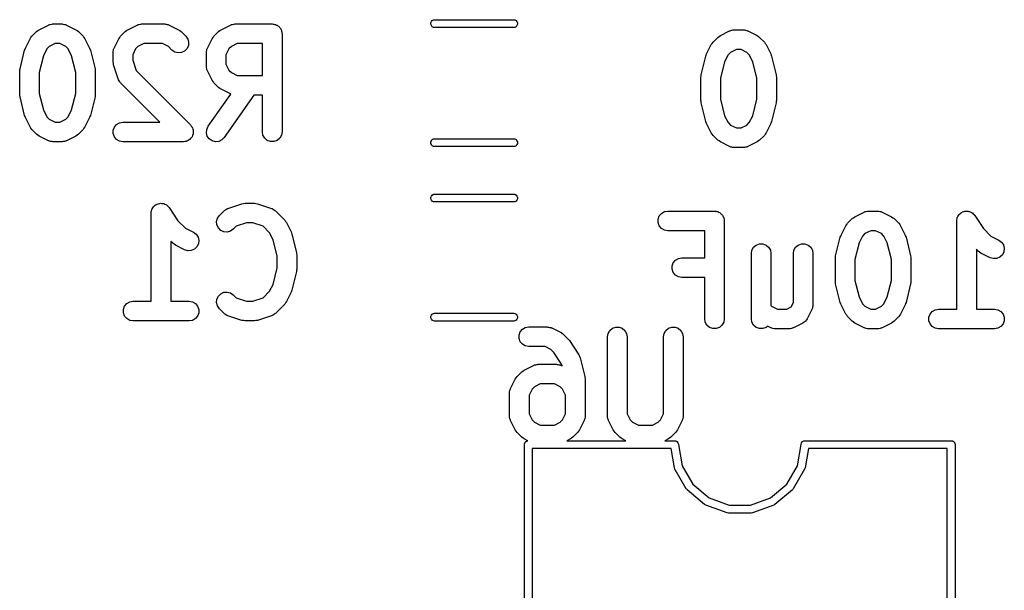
# Model space of a CAD drawing. Extents: x 81 to 161, y -172 to -32.
# Tile 21 of 32: x 109 to 124, y -69 to -60. Entities that reach past the tile are written whole.
import ezdxf

# ---------------------------------------------------------------- set-up
doc = ezdxf.new("R2010")
doc.units = 0
doc.header["$MEASUREMENT"] = 0
doc.layers.add('BLACK', color=7, linetype='CONTINUOUS')

msp = doc.modelspace()

# ---------------------------------------------------------------- linework, layer by layer
at = {"layer": 'BLACK', "linetype": 'CONTINUOUS'}
for p, q in [((109.674, -60.0158), (109.817, -59.9444)), ((109.817, -59.9444), (109.825, -59.9419)), ((109.825, -59.9419), (109.833, -59.9376)), ((109.833, -59.9376), (109.85, -59.9346)), ((109.85, -59.9346), (109.867, -59.9296)), ((109.867, -59.9296), (109.876, -59.9301)), ((109.876, -59.9301), (109.884, -59.9286)), ((109.884, -59.9286), (110.027, -59.9286)), ((110.027, -59.9286), (110.036, -59.9301)), ((110.036, -59.9301), (110.044, -59.9296)), ((110.044, -59.9296), (110.061, -59.9346)), ((110.061, -59.9346), (110.078, -59.9376)), ((110.078, -59.9376), (110.086, -59.9419)), ((110.086, -59.9419), (110.094, -59.9444)), ((110.094, -59.9444), (110.237, -60.0158)), ((111.031, -60.0158), (111.174, -59.9444)), ((111.174, -59.9444), (111.183, -59.9419)), ((111.183, -59.9419), (111.19, -59.9376)), ((111.19, -59.9376), (111.207, -59.9346)), ((111.207, -59.9346), (111.224, -59.9296)), ((111.224, -59.9296), (111.233, -59.9301)), ((111.233, -59.9301), (111.241, -59.9286)), ((111.241, -59.9286), (111.599, -59.9286)), ((111.599, -59.9286), (111.607, -59.9301)), ((111.607, -59.9301), (111.616, -59.9296)), ((111.616, -59.9296), (111.633, -59.9346)), ((111.633, -59.9346), (111.65, -59.9376)), ((111.65, -59.9376), (111.657, -59.9419)), ((111.657, -59.9419), (111.666, -59.9444)), ((111.666, -59.9444), (111.809, -60.0158)), ((112.46, -60.0158), (112.603, -59.9444)), ((112.603, -59.9444), (112.611, -59.9419)), ((112.611, -59.9419), (112.619, -59.9376)), ((112.619, -59.9376), (112.636, -59.9346)), ((112.636, -59.9346), (112.653, -59.9296)), ((112.653, -59.9296), (112.661, -59.9301)), ((112.661, -59.9301), (112.67, -59.9286)), ((112.67, -59.9286), (113.241, -59.9286)), ((113.241, -59.9286), (113.254, -59.9308)), ((113.254, -59.9308), (113.267, -59.9308)), ((113.267, -59.9308), (113.28, -59.9353)), ((113.28, -59.9353), (113.293, -59.9376)), ((113.293, -59.9376), (113.304, -59.9442)), ((113.304, -59.9442), (113.316, -59.9487)), ((113.316, -59.9487), (113.326, -59.9571)), ((113.326, -59.9571), (113.338, -59.9637)), ((113.338, -59.9637), (113.346, -59.9737)), ((115.67, -59.9124), (115.677, -59.8925)), ((115.67, -59.9336), (115.67, -59.9124)), ((115.677, -59.9535), (115.67, -59.9336)), ((115.677, -59.8925), (115.691, -59.8763)), ((115.691, -59.9697), (115.677, -59.9535)), ((115.691, -59.8763), (115.709, -59.8657)), ((115.709, -59.8657), (115.725, -59.863)), ((115.725, -59.863), (116.939, -59.863)), ((116.939, -59.863), (116.955, -59.8657)), ((116.955, -59.8657), (116.973, -59.8763)), ((116.973, -59.8763), (116.987, -59.8925)), ((116.987, -59.9535), (116.973, -59.9697)), ((116.987, -59.8925), (116.994, -59.9124)), ((116.994, -59.9336), (116.987, -59.9535)), ((116.994, -59.9124), (116.994, -59.9336)), ((109.55, -60.1351), (109.564, -60.1154)), ((109.564, -60.1154), (109.635, -60.0439)), ((109.635, -60.0439), (109.655, -60.0301)), ((109.655, -60.0301), (109.674, -60.0158)), ((110.237, -60.0158), (110.256, -60.0302)), ((110.256, -60.0302), (110.276, -60.0439)), ((110.276, -60.0439), (110.347, -60.1154)), ((110.347, -60.1154), (110.361, -60.135)), ((110.907, -60.135), (110.921, -60.1154)), ((110.921, -60.1154), (110.993, -60.0439)), ((110.993, -60.0439), (111.012, -60.0301)), ((111.012, -60.0301), (111.031, -60.0158)), ((111.809, -60.0158), (111.828, -60.0301)), ((111.828, -60.0301), (111.847, -60.0439)), ((111.847, -60.0439), (111.919, -60.1154)), ((111.919, -60.1154), (111.949, -60.158)), ((112.336, -60.1351), (112.35, -60.1154)), ((112.35, -60.1154), (112.421, -60.0439)), ((112.421, -60.0439), (112.441, -60.0302)), ((112.441, -60.0302), (112.46, -60.0158)), ((113.346, -59.9737), (113.356, -59.9822)), ((113.356, -59.9822), (113.363, -59.9935)), ((113.363, -59.9935), (113.371, -60.0036)), ((113.371, -60.0036), (113.376, -60.0159)), ((113.376, -60.0159), (113.382, -60.0273)), ((113.382, -60.0273), (113.385, -60.0402)), ((113.385, -60.0402), (113.389, -60.0525)), ((113.389, -60.0525), (113.389, -60.0656)), ((113.389, -60.0656), (113.391, -60.0786)), ((113.391, -60.0786), (113.391, -61.5786)), ((115.709, -59.9803), (115.691, -59.9697)), ((115.725, -59.983), (115.709, -59.9803)), ((116.939, -59.983), (115.725, -59.983)), ((116.955, -59.9803), (116.939, -59.983)), ((116.973, -59.9697), (116.955, -59.9803)), ((120.079, -60.1201), (120.099, -60.1058)), ((120.099, -60.1058), (120.241, -60.0344)), ((120.241, -60.0344), (120.25, -60.0319)), ((120.25, -60.0319), (120.257, -60.0276)), ((120.257, -60.0276), (120.275, -60.0246)), ((120.275, -60.0246), (120.291, -60.0196)), ((120.291, -60.0196), (120.3, -60.0201)), ((120.3, -60.0201), (120.309, -60.0186)), ((120.309, -60.0186), (120.451, -60.0186)), ((120.451, -60.0186), (120.46, -60.0201)), ((120.46, -60.0201), (120.469, -60.0196)), ((120.469, -60.0196), (120.485, -60.0246)), ((120.485, -60.0246), (120.503, -60.0276)), ((120.503, -60.0276), (120.51, -60.0319)), ((120.51, -60.0319), (120.519, -60.0344)), ((120.519, -60.0344), (120.661, -60.1058)), ((120.661, -60.1058), (120.681, -60.1201)), ((109.464, -60.2972), (109.536, -60.1543)), ((109.536, -60.1543), (109.55, -60.1351)), ((109.92, -60.2286), (109.83, -60.2733)), ((109.992, -60.2286), (109.92, -60.2286)), ((110.081, -60.2733), (109.992, -60.2286)), ((110.361, -60.135), (110.376, -60.1543)), ((110.376, -60.1543), (110.447, -60.2972)), ((110.822, -60.2972), (110.893, -60.1543)), ((110.893, -60.1543), (110.907, -60.135)), ((111.277, -60.2286), (111.187, -60.2733)), ((111.563, -60.2286), (111.277, -60.2286)), ((111.653, -60.2733), (111.563, -60.2286)), ((111.958, -60.2602), (111.936, -60.3075)), ((111.949, -60.158), (111.962, -60.2084)), ((111.962, -60.2084), (111.958, -60.2602)), ((112.25, -60.2972), (112.322, -60.1543)), ((112.322, -60.1543), (112.336, -60.1351)), ((112.705, -60.2286), (112.616, -60.2733)), ((113.091, -60.2286), (112.705, -60.2286)), ((113.091, -60.7143), (113.091, -60.2286)), ((119.889, -60.3872), (119.96, -60.2443)), ((119.96, -60.2443), (119.974, -60.225)), ((119.974, -60.225), (119.988, -60.2054)), ((119.988, -60.2054), (120.06, -60.1339)), ((120.06, -60.1339), (120.079, -60.1201)), ((120.681, -60.1201), (120.7, -60.1339)), ((120.7, -60.1339), (120.772, -60.2054)), ((120.772, -60.2054), (120.786, -60.225)), ((120.786, -60.225), (120.8, -60.2443)), ((120.8, -60.2443), (120.871, -60.3872)), ((109.382, -60.6136), (109.453, -60.3279)), ((109.453, -60.3279), (109.46, -60.3129)), ((109.46, -60.3129), (109.464, -60.2972)), ((109.74, -60.4166), (109.677, -60.6685)), ((109.793, -60.3103), (109.74, -60.4166)), ((109.83, -60.2733), (109.793, -60.3103)), ((110.118, -60.3103), (110.081, -60.2733)), ((110.171, -60.4166), (110.118, -60.3103)), ((110.234, -60.6685), (110.171, -60.4166)), ((110.447, -60.2972), (110.452, -60.3129)), ((110.452, -60.3129), (110.458, -60.3279)), ((110.458, -60.3279), (110.53, -60.6136)), ((110.806, -60.3643), (110.807, -60.3558)), ((110.806, -60.5071), (110.806, -60.3643)), ((110.807, -60.3471), (110.812, -60.3303)), ((110.807, -60.3558), (110.807, -60.3471)), ((110.812, -60.3303), (110.815, -60.313)), ((110.815, -60.313), (110.819, -60.3055)), ((110.819, -60.3055), (110.822, -60.2972)), ((111.15, -60.3103), (111.106, -60.3997)), ((111.106, -60.3997), (111.106, -60.4828)), ((111.187, -60.2733), (111.15, -60.3103)), ((111.707, -60.3275), (111.653, -60.2733)), ((111.749, -60.3574), (111.707, -60.3275)), ((111.8, -60.3709), (111.749, -60.3574)), ((111.852, -60.3663), (111.8, -60.3709)), ((111.899, -60.3443), (111.852, -60.3663)), ((111.936, -60.3075), (111.899, -60.3443)), ((112.234, -60.3643), (112.236, -60.3558)), ((112.234, -60.5786), (112.234, -60.3643)), ((112.235, -60.3471), (112.24, -60.3303)), ((112.236, -60.3558), (112.235, -60.3471)), ((112.24, -60.3303), (112.243, -60.313)), ((112.243, -60.313), (112.248, -60.3055)), ((112.248, -60.3055), (112.25, -60.2972)), ((112.579, -60.3103), (112.534, -60.3997)), ((112.534, -60.3997), (112.534, -60.5432)), ((112.616, -60.2733), (112.579, -60.3103)), ((119.806, -60.7036), (119.877, -60.4179)), ((119.877, -60.4179), (119.884, -60.4029)), ((119.884, -60.4029), (119.889, -60.3872)), ((120.218, -60.4003), (120.164, -60.5066)), ((120.255, -60.3633), (120.218, -60.4003)), ((120.344, -60.3186), (120.255, -60.3633)), ((120.416, -60.3186), (120.344, -60.3186)), ((120.505, -60.3633), (120.416, -60.3186)), ((120.542, -60.4003), (120.505, -60.3633)), ((120.596, -60.5066), (120.542, -60.4003)), ((120.871, -60.3872), (120.876, -60.4029)), ((120.876, -60.4029), (120.883, -60.4179)), ((120.883, -60.4179), (120.954, -60.7036)), ((110.81, -60.5308), (110.806, -60.5071)), ((110.813, -60.5546), (110.81, -60.5308)), ((110.885, -60.7689), (110.813, -60.5546)), ((111.106, -60.4828), (111.158, -60.6404)), ((112.534, -60.5432), (112.579, -60.6326)), ((120.164, -60.5066), (120.101, -60.7585)), ((120.659, -60.7585), (120.596, -60.5066)), ((109.377, -60.65), (109.38, -60.6319)), ((109.377, -61.0071), (109.377, -60.65)), ((109.38, -60.6319), (109.382, -60.6136)), ((109.677, -60.6685), (109.677, -60.9887)), ((110.234, -60.9887), (110.234, -60.6685)), ((110.53, -60.6136), (110.531, -60.6319)), ((110.531, -60.6319), (110.534, -60.65)), ((110.534, -60.65), (110.534, -61.0071)), ((111.158, -60.6404), (111.99, -61.4725)), ((112.236, -60.5871), (112.234, -60.5786)), ((112.235, -60.5957), (112.236, -60.5871)), ((112.24, -60.6126), (112.235, -60.5957)), ((112.243, -60.6299), (112.24, -60.6126)), ((112.248, -60.6374), (112.243, -60.6299)), ((112.25, -60.6457), (112.248, -60.6374)), ((112.322, -60.7885), (112.25, -60.6457)), ((112.579, -60.6326), (112.616, -60.6696)), ((112.616, -60.6696), (112.705, -60.7143)), ((112.705, -60.7143), (113.091, -60.7143)), ((119.805, -60.7219), (119.806, -60.7036)), ((120.954, -60.7036), (120.955, -60.7219)), ((110.889, -60.7765), (110.885, -60.7689)), ((110.891, -60.7848), (110.889, -60.7765)), ((110.901, -60.7992), (110.891, -60.7848)), ((110.91, -60.8147), (110.901, -60.7992)), ((110.916, -60.8204), (110.91, -60.8147)), ((110.921, -60.8275), (110.916, -60.8204)), ((111.522, -61.4286), (110.921, -60.8275)), ((112.336, -60.8078), (112.322, -60.7885)), ((112.35, -60.8275), (112.336, -60.8078)), ((112.421, -60.8989), (112.35, -60.8275)), ((119.801, -60.74), (119.805, -60.7219)), ((119.801, -61.0971), (119.801, -60.74)), ((120.101, -60.7585), (120.101, -61.0787)), ((120.659, -61.0787), (120.659, -60.7585)), ((120.955, -60.7219), (120.959, -60.74)), ((120.959, -60.74), (120.959, -61.0971)), ((109.38, -61.0252), (109.377, -61.0071)), ((109.677, -60.9887), (109.74, -61.2405)), ((110.171, -61.2405), (110.234, -60.9887)), ((110.534, -61.0071), (110.531, -61.0252)), ((112.261, -61.4926), (112.607, -60.9995)), ((112.441, -60.9127), (112.421, -60.8989)), ((112.46, -60.927), (112.441, -60.9127)), ((112.603, -60.9984), (112.46, -60.927)), ((112.962, -61.0143), (112.507, -61.6646)), ((112.607, -60.9995), (112.603, -60.9984)), ((113.091, -61.0143), (112.962, -61.0143)), ((113.091, -61.5786), (113.091, -61.0143)), ((109.382, -61.0435), (109.38, -61.0252)), ((109.453, -61.3292), (109.382, -61.0435)), ((110.53, -61.0435), (110.458, -61.3292)), ((110.531, -61.0252), (110.53, -61.0435)), ((119.805, -61.1152), (119.801, -61.0971)), ((119.806, -61.1335), (119.805, -61.1152)), ((119.877, -61.4192), (119.806, -61.1335)), ((120.101, -61.0787), (120.164, -61.3305)), ((120.596, -61.3305), (120.659, -61.0787)), ((120.954, -61.1335), (120.883, -61.4192)), ((120.955, -61.1152), (120.954, -61.1335)), ((120.959, -61.0971), (120.955, -61.1152)), ((109.74, -61.2405), (109.793, -61.3469)), ((110.118, -61.3469), (110.171, -61.2405)), ((109.46, -61.3442), (109.453, -61.3292)), ((109.464, -61.3599), (109.46, -61.3442)), ((109.536, -61.5028), (109.464, -61.3599)), ((109.793, -61.3469), (109.83, -61.3839)), ((109.83, -61.3839), (109.92, -61.4286)), ((109.92, -61.4286), (109.992, -61.4286)), ((109.992, -61.4286), (110.081, -61.3839)), ((110.081, -61.3839), (110.118, -61.3469)), ((110.447, -61.3599), (110.376, -61.5028)), ((110.452, -61.3442), (110.447, -61.3599)), ((110.458, -61.3292), (110.452, -61.3442)), ((110.826, -61.5036), (110.859, -61.4637)), ((110.859, -61.4637), (110.904, -61.4376)), ((110.904, -61.4376), (110.956, -61.4286)), ((110.956, -61.4286), (111.522, -61.4286)), ((111.99, -61.4725), (112.002, -61.4886)), ((119.884, -61.4342), (119.877, -61.4192)), ((119.889, -61.4499), (119.884, -61.4342)), ((119.96, -61.5928), (119.889, -61.4499)), ((120.164, -61.3305), (120.218, -61.4369)), ((120.218, -61.4369), (120.255, -61.4739)), ((120.505, -61.4739), (120.542, -61.4369)), ((120.542, -61.4369), (120.596, -61.3305)), ((120.871, -61.4499), (120.8, -61.5928)), ((120.876, -61.4342), (120.871, -61.4499)), ((120.883, -61.4192), (120.876, -61.4342)), ((109.55, -61.5221), (109.536, -61.5028)), ((109.564, -61.5418), (109.55, -61.5221)), ((109.635, -61.6132), (109.564, -61.5418)), ((109.655, -61.627), (109.635, -61.6132)), ((110.276, -61.6132), (110.256, -61.627)), ((110.347, -61.5418), (110.276, -61.6132)), ((110.361, -61.5221), (110.347, -61.5418)), ((110.376, -61.5028), (110.361, -61.5221)), ((110.808, -61.5525), (110.826, -61.5036)), ((110.808, -61.6046), (110.808, -61.5525)), ((110.826, -61.6536), (110.808, -61.6046)), ((112.002, -61.4886), (112.014, -61.5036)), ((112.014, -61.5036), (112.016, -61.5098)), ((112.016, -61.5098), (112.02, -61.5152)), ((112.02, -61.5152), (112.025, -61.5341)), ((112.029, -61.6174), (112.021, -61.6352)), ((112.025, -61.5341), (112.032, -61.5525)), ((112.03, -61.6108), (112.029, -61.6174)), ((112.032, -61.6046), (112.03, -61.6108)), ((112.032, -61.5525), (112.032, -61.5591)), ((112.032, -61.5591), (112.034, -61.5655)), ((112.034, -61.5655), (112.032, -61.585)), ((112.032, -61.585), (112.032, -61.6046)), ((112.235, -61.5917), (112.239, -61.5398)), ((112.248, -61.642), (112.235, -61.5917)), ((112.239, -61.5398), (112.261, -61.4926)), ((113.1, -61.6299), (113.091, -61.5786)), ((113.391, -61.5786), (113.382, -61.6299)), ((119.974, -61.6121), (119.96, -61.5928)), ((119.988, -61.6318), (119.974, -61.6121)), ((120.255, -61.4739), (120.344, -61.5186)), ((120.344, -61.5186), (120.416, -61.5186)), ((120.416, -61.5186), (120.505, -61.4739)), ((120.786, -61.6121), (120.772, -61.6318)), ((120.8, -61.5928), (120.786, -61.6121)), ((109.674, -61.6413), (109.655, -61.627)), ((109.817, -61.7127), (109.674, -61.6413)), ((109.825, -61.7152), (109.817, -61.7127)), ((109.833, -61.7195), (109.825, -61.7152)), ((109.85, -61.7226), (109.833, -61.7195)), ((109.867, -61.7276), (109.85, -61.7226)), ((109.876, -61.7271), (109.867, -61.7276)), ((109.884, -61.7286), (109.876, -61.7271)), ((110.027, -61.7286), (109.884, -61.7286)), ((110.036, -61.7271), (110.027, -61.7286)), ((110.044, -61.7276), (110.036, -61.7271)), ((110.061, -61.7226), (110.044, -61.7276)), ((110.078, -61.7195), (110.061, -61.7226)), ((110.086, -61.7152), (110.078, -61.7195)), ((110.094, -61.7127), (110.086, -61.7152)), ((110.237, -61.6413), (110.094, -61.7127)), ((110.256, -61.627), (110.237, -61.6413)), ((110.859, -61.6935), (110.826, -61.6536)), ((110.904, -61.7195), (110.859, -61.6935)), ((110.956, -61.7286), (110.904, -61.7195)), ((111.884, -61.7286), (110.956, -61.7286)), ((111.904, -61.7252), (111.884, -61.7286)), ((111.923, -61.7235), (111.904, -61.7252)), ((111.929, -61.7207), (111.923, -61.7235)), ((111.936, -61.7195), (111.929, -61.7207)), ((111.953, -61.7097), (111.936, -61.7195)), ((111.97, -61.7014), (111.953, -61.7097)), ((111.975, -61.6968), (111.97, -61.7014)), ((111.981, -61.6935), (111.975, -61.6968)), ((111.993, -61.6785), (111.981, -61.6935)), ((112.007, -61.6646), (111.993, -61.6785)), ((112.01, -61.6586), (112.007, -61.6646)), ((112.014, -61.6536), (112.01, -61.6586)), ((112.021, -61.6352), (112.014, -61.6536)), ((112.278, -61.6847), (112.248, -61.642)), ((112.321, -61.7145), (112.278, -61.6847)), ((112.371, -61.728), (112.321, -61.7145)), ((112.423, -61.7235), (112.371, -61.728)), ((112.47, -61.7014), (112.423, -61.7235)), ((112.507, -61.6646), (112.47, -61.7014)), ((113.127, -61.675), (113.1, -61.6299)), ((113.166, -61.7085), (113.127, -61.675)), ((113.215, -61.7263), (113.166, -61.7085)), ((113.267, -61.7263), (113.215, -61.7263)), ((113.316, -61.7085), (113.267, -61.7263)), ((113.356, -61.675), (113.316, -61.7085)), ((113.382, -61.6299), (113.356, -61.675)), ((115.67, -61.7324), (115.677, -61.7125)), ((115.67, -61.7536), (115.67, -61.7324)), ((115.677, -61.7735), (115.67, -61.7536)), ((115.677, -61.7125), (115.691, -61.6963)), ((115.691, -61.7897), (115.677, -61.7735)), ((115.691, -61.6963), (115.709, -61.6857)), ((115.709, -61.6857), (115.725, -61.683)), ((115.725, -61.683), (116.939, -61.683)), ((116.939, -61.683), (116.955, -61.6857)), ((116.955, -61.6857), (116.973, -61.6963)), ((116.973, -61.6963), (116.987, -61.7125)), ((116.987, -61.7735), (116.973, -61.7897)), ((116.987, -61.7125), (116.994, -61.7324)), ((116.994, -61.7536), (116.987, -61.7735)), ((116.994, -61.7324), (116.994, -61.7536)), ((120.06, -61.7032), (119.988, -61.6318)), ((120.079, -61.717), (120.06, -61.7032)), ((120.099, -61.7313), (120.079, -61.717)), ((120.241, -61.8027), (120.099, -61.7313)), ((120.661, -61.7313), (120.519, -61.8027)), ((120.681, -61.717), (120.661, -61.7313)), ((120.7, -61.7032), (120.681, -61.717)), ((120.772, -61.6318), (120.7, -61.7032)), ((115.709, -61.8003), (115.691, -61.7897)), ((115.725, -61.803), (115.709, -61.8003)), ((116.939, -61.803), (115.725, -61.803)), ((116.955, -61.8003), (116.939, -61.803)), ((116.973, -61.7897), (116.955, -61.8003)), ((120.25, -61.8052), (120.241, -61.8027)), ((120.257, -61.8095), (120.25, -61.8052)), ((120.275, -61.8126), (120.257, -61.8095)), ((120.291, -61.8176), (120.275, -61.8126)), ((120.3, -61.8171), (120.291, -61.8176)), ((120.309, -61.8186), (120.3, -61.8171)), ((120.451, -61.8186), (120.309, -61.8186)), ((120.46, -61.8171), (120.451, -61.8186)), ((120.469, -61.8176), (120.46, -61.8171)), ((120.485, -61.8126), (120.469, -61.8176)), ((120.503, -61.8095), (120.485, -61.8126)), ((120.51, -61.8052), (120.503, -61.8095)), ((120.519, -61.8027), (120.51, -61.8052)), ((111.48, -62.6812), (111.497, -62.677)), ((111.497, -62.677), (111.514, -62.6708)), ((111.514, -62.6708), (111.522, -62.6708)), ((111.522, -62.6708), (111.53, -62.6689)), ((111.53, -62.6689), (111.548, -62.6708)), ((111.548, -62.6708), (111.566, -62.6708)), ((111.566, -62.6708), (111.574, -62.6737)), ((111.574, -62.6737), (111.582, -62.6746)), ((111.582, -62.6746), (111.598, -62.6825)), ((112.564, -62.7477), (112.778, -62.6763)), ((112.778, -62.6763), (112.802, -62.6727)), ((112.802, -62.6727), (112.826, -62.6686)), ((112.826, -62.6686), (112.969, -62.6686)), ((112.969, -62.6686), (112.992, -62.6727)), ((112.992, -62.6727), (113.016, -62.6763)), ((113.016, -62.6763), (113.23, -62.7477)), ((115.67, -62.5794), (115.677, -62.5595)), ((115.67, -62.6006), (115.67, -62.5794)), ((115.677, -62.6205), (115.67, -62.6006)), ((115.677, -62.5595), (115.691, -62.5433)), ((115.691, -62.6367), (115.677, -62.6205)), ((115.691, -62.5433), (115.709, -62.5327)), ((115.709, -62.6473), (115.691, -62.6367)), ((115.709, -62.5327), (115.725, -62.53)), ((115.725, -62.65), (115.709, -62.6473)), ((115.725, -62.53), (116.939, -62.53)), ((116.939, -62.65), (115.725, -62.65)), ((116.939, -62.53), (116.955, -62.5327)), ((116.955, -62.6473), (116.939, -62.65)), ((116.955, -62.5327), (116.973, -62.5433)), ((116.973, -62.6367), (116.955, -62.6473)), ((116.973, -62.5433), (116.987, -62.5595)), ((116.987, -62.6205), (116.973, -62.6367)), ((116.987, -62.5595), (116.994, -62.5794)), ((116.994, -62.6006), (116.987, -62.6205)), ((116.994, -62.5794), (116.994, -62.6006)), ((111.39, -62.8186), (111.391, -62.8104)), ((111.39, -64.1686), (111.39, -62.8186)), ((111.391, -62.8021), (111.396, -62.7849)), ((111.391, -62.8104), (111.391, -62.8021)), ((111.396, -62.7849), (111.399, -62.7673)), ((111.399, -62.7673), (111.403, -62.7601)), ((111.403, -62.7601), (111.406, -62.7521)), ((111.406, -62.7521), (111.416, -62.7377)), ((111.416, -62.7377), (111.425, -62.7222)), ((111.425, -62.7222), (111.431, -62.7168)), ((111.431, -62.7168), (111.436, -62.7101)), ((111.436, -62.7101), (111.451, -62.7002)), ((111.451, -62.7002), (111.465, -62.6887)), ((111.465, -62.6887), (111.473, -62.6858)), ((111.473, -62.6858), (111.48, -62.6812)), ((111.598, -62.6825), (111.615, -62.6887)), ((111.615, -62.6887), (111.621, -62.694)), ((111.621, -62.694), (111.629, -62.6977)), ((111.629, -62.6977), (111.641, -62.7106)), ((111.641, -62.7106), (111.655, -62.7222)), ((111.655, -62.7222), (111.659, -62.7294)), ((111.659, -62.7294), (111.665, -62.7354)), ((111.665, -62.7354), (111.799, -62.9373)), ((112.434, -62.8554), (112.505, -62.7839)), ((112.505, -62.7839), (112.512, -62.779)), ((112.512, -62.779), (112.518, -62.7725)), ((112.518, -62.7725), (112.534, -62.7641)), ((112.534, -62.7641), (112.548, -62.7541)), ((112.548, -62.7541), (112.556, -62.7518)), ((112.556, -62.7518), (112.564, -62.7477)), ((113.23, -62.7477), (113.238, -62.7518)), ((113.238, -62.7518), (113.246, -62.7541)), ((113.246, -62.7541), (113.261, -62.7641)), ((113.261, -62.7641), (113.276, -62.7725)), ((113.276, -62.7725), (113.282, -62.779)), ((113.282, -62.779), (113.289, -62.7839)), ((113.289, -62.7839), (113.432, -62.9268)), ((119.164, -62.8636), (119.198, -62.8237)), ((119.198, -62.8237), (119.243, -62.7976)), ((119.243, -62.7976), (119.294, -62.7886)), ((119.294, -62.7886), (120.009, -62.7886)), ((120.009, -62.7886), (120.021, -62.7908)), ((120.021, -62.7908), (120.035, -62.7908)), ((120.035, -62.7908), (120.047, -62.7953)), ((120.047, -62.7953), (120.06, -62.7976)), ((120.06, -62.7976), (120.071, -62.8042)), ((120.071, -62.8042), (120.084, -62.8087)), ((120.084, -62.8087), (120.094, -62.8171)), ((120.094, -62.8171), (120.105, -62.8237)), ((120.105, -62.8237), (120.113, -62.8337)), ((122.156, -62.8758), (122.299, -62.8044)), ((122.299, -62.8044), (122.307, -62.8019)), ((122.307, -62.8019), (122.314, -62.7976)), ((122.314, -62.7976), (122.332, -62.7946)), ((122.332, -62.7946), (122.349, -62.7896)), ((122.349, -62.7896), (122.357, -62.7901)), ((122.357, -62.7901), (122.366, -62.7886)), ((122.366, -62.7886), (122.509, -62.7886)), ((122.509, -62.7886), (122.517, -62.7901)), ((122.517, -62.7901), (122.526, -62.7896)), ((122.526, -62.7896), (122.543, -62.7946)), ((122.543, -62.7946), (122.56, -62.7976)), ((122.56, -62.7976), (122.567, -62.8019)), ((122.567, -62.8019), (122.576, -62.8044)), ((122.576, -62.8044), (122.719, -62.8758)), ((123.762, -62.8301), (123.777, -62.8202)), ((123.777, -62.8202), (123.791, -62.8087)), ((123.791, -62.8087), (123.799, -62.8058)), ((123.799, -62.8058), (123.805, -62.8012)), ((123.805, -62.8012), (123.823, -62.797)), ((123.823, -62.797), (123.84, -62.7908)), ((123.84, -62.7908), (123.848, -62.7908)), ((123.848, -62.7908), (123.856, -62.7889)), ((123.856, -62.7889), (123.874, -62.7908)), ((123.874, -62.7908), (123.892, -62.7908)), ((123.892, -62.7908), (123.9, -62.7937)), ((123.9, -62.7937), (123.908, -62.7946)), ((123.908, -62.7946), (123.924, -62.8025)), ((123.924, -62.8025), (123.941, -62.8087)), ((123.941, -62.8087), (123.947, -62.814)), ((123.947, -62.814), (123.955, -62.8177)), ((123.955, -62.8177), (123.967, -62.8306)), ((111.799, -62.9373), (111.915, -63.0524)), ((112.391, -62.9484), (112.404, -62.898)), ((112.395, -63.0003), (112.391, -62.9484)), ((112.404, -62.898), (112.434, -62.8554)), ((112.85, -62.9686), (112.692, -63.0211)), ((112.944, -62.9686), (112.85, -62.9686)), ((113.102, -63.0211), (112.944, -62.9686)), ((113.432, -62.9268), (113.446, -62.9465)), ((113.446, -62.9465), (113.46, -62.9658)), ((113.46, -62.9658), (113.531, -63.1086)), ((119.147, -62.9125), (119.164, -62.8636)), ((119.147, -62.9646), (119.147, -62.9125)), ((119.164, -63.0136), (119.147, -62.9646)), ((120.113, -62.8337), (120.123, -62.8422)), ((120.123, -62.8422), (120.13, -62.8535)), ((120.13, -62.8535), (120.138, -62.8636)), ((120.138, -62.8636), (120.143, -62.8759)), ((120.143, -62.8759), (120.15, -62.8873)), ((120.15, -62.8873), (120.152, -62.9002)), ((120.152, -62.9002), (120.156, -62.9125)), ((120.156, -62.9125), (120.156, -62.9256)), ((120.156, -62.9256), (120.159, -62.9386)), ((120.159, -62.9386), (120.159, -64.4386)), ((122.032, -62.995), (122.045, -62.9754)), ((122.045, -62.9754), (122.117, -62.9039)), ((122.117, -62.9039), (122.136, -62.8901)), ((122.136, -62.8901), (122.156, -62.8758)), ((122.719, -62.8758), (122.738, -62.8901)), ((122.738, -62.8901), (122.757, -62.9039)), ((122.757, -62.9039), (122.829, -62.9754)), ((122.829, -62.9754), (122.843, -62.995)), ((123.716, -62.9386), (123.717, -62.9304)), ((123.716, -64.2886), (123.716, -62.9386)), ((123.717, -62.9221), (123.722, -62.9049)), ((123.717, -62.9304), (123.717, -62.9221)), ((123.722, -62.9049), (123.725, -62.8873)), ((123.725, -62.8873), (123.729, -62.8801)), ((123.729, -62.8801), (123.731, -62.8721)), ((123.731, -62.8721), (123.742, -62.8577)), ((123.742, -62.8577), (123.751, -62.8422)), ((123.751, -62.8422), (123.757, -62.8368)), ((123.757, -62.8368), (123.762, -62.8301)), ((123.967, -62.8306), (123.981, -62.8422)), ((123.981, -62.8422), (123.985, -62.8494)), ((123.985, -62.8494), (123.991, -62.8554)), ((123.991, -62.8554), (124.125, -63.0573)), ((111.915, -63.0524), (112.036, -63.113)), ((112.036, -63.113), (112.077, -63.144)), ((112.417, -63.0475), (112.395, -63.0003)), ((112.454, -63.0843), (112.417, -63.0475)), ((112.501, -63.1063), (112.454, -63.0843)), ((112.553, -63.1109), (112.501, -63.1063)), ((112.603, -63.0974), (112.553, -63.1109)), ((112.646, -63.0675), (112.603, -63.0974)), ((112.692, -63.0211), (112.646, -63.0675)), ((113.202, -63.1217), (113.102, -63.0211)), ((113.256, -63.2281), (113.202, -63.1217)), ((113.531, -63.1086), (113.536, -63.1244)), ((113.536, -63.1244), (113.543, -63.1393)), ((119.198, -63.0535), (119.164, -63.0136)), ((119.243, -63.0795), (119.198, -63.0535)), ((119.294, -63.0886), (119.243, -63.0795)), ((119.859, -63.0886), (119.294, -63.0886)), ((119.859, -63.5029), (119.859, -63.0886)), ((121.946, -63.1572), (122.017, -63.0143)), ((122.017, -63.0143), (122.032, -62.995)), ((122.401, -63.0886), (122.312, -63.1333)), ((122.473, -63.0886), (122.401, -63.0886)), ((122.563, -63.1333), (122.473, -63.0886)), ((122.843, -62.995), (122.857, -63.0143)), ((122.857, -63.0143), (122.928, -63.1572)), ((124.125, -63.0573), (124.24, -63.1724)), ((111.72, -63.2818), (111.69, -63.2521)), ((111.69, -63.2521), (111.69, -64.1686)), ((112.077, -63.144), (112.106, -63.1875)), ((112.106, -63.1875), (112.118, -63.2382)), ((112.118, -63.2382), (112.112, -63.2899)), ((113.319, -63.4799), (113.256, -63.2281)), ((113.543, -63.1393), (113.614, -63.425)), ((121.863, -63.4736), (121.934, -63.1879)), ((121.934, -63.1879), (121.941, -63.1729)), ((121.941, -63.1729), (121.946, -63.1572)), ((122.222, -63.2766), (122.159, -63.5285)), ((122.275, -63.1703), (122.222, -63.2766)), ((122.312, -63.1333), (122.275, -63.1703)), ((122.6, -63.1703), (122.563, -63.1333)), ((122.653, -63.2766), (122.6, -63.1703)), ((122.716, -63.5285), (122.653, -63.2766)), ((122.928, -63.1572), (122.933, -63.1729)), ((122.933, -63.1729), (122.94, -63.1879)), ((122.94, -63.1879), (123.011, -63.4736)), ((124.24, -63.1724), (124.361, -63.233)), ((124.361, -63.233), (124.403, -63.264)), ((124.403, -63.264), (124.432, -63.3075)), ((111.739, -63.2956), (111.72, -63.2818)), ((111.759, -63.3099), (111.739, -63.2956)), ((111.901, -63.3813), (111.759, -63.3099)), ((111.951, -63.3962), (111.901, -63.3813)), ((112.003, -63.393), (111.951, -63.3962)), ((112.051, -63.3723), (112.003, -63.393)), ((112.089, -63.3365), (112.051, -63.3723)), ((112.112, -63.2899), (112.089, -63.3365)), ((113.614, -63.425), (113.615, -63.4434)), ((120.573, -63.4386), (120.582, -63.3873)), ((120.582, -63.3873), (120.608, -63.3422)), ((120.608, -63.3422), (120.648, -63.3087)), ((120.648, -63.3087), (120.697, -63.2908)), ((120.697, -63.2908), (120.749, -63.2908)), ((120.749, -63.2908), (120.798, -63.3087)), ((120.798, -63.3087), (120.838, -63.3422)), ((120.838, -63.3422), (120.864, -63.3873)), ((120.864, -63.3873), (120.873, -63.4386)), ((121.216, -63.4386), (121.225, -63.3873)), ((121.225, -63.3873), (121.251, -63.3422)), ((121.251, -63.3422), (121.291, -63.3087)), ((121.291, -63.3087), (121.34, -63.2908)), ((121.34, -63.2908), (121.392, -63.2908)), ((121.392, -63.2908), (121.441, -63.3087)), ((121.441, -63.3087), (121.481, -63.3422)), ((121.481, -63.3422), (121.507, -63.3873)), ((121.507, -63.3873), (121.516, -63.4386)), ((124.045, -63.4018), (124.016, -63.3721)), ((124.016, -63.3721), (124.016, -64.2886)), ((124.065, -63.4156), (124.045, -63.4018)), ((124.084, -63.4299), (124.065, -63.4156)), ((124.227, -63.5013), (124.084, -63.4299)), ((124.438, -63.4099), (124.415, -63.4565)), ((124.432, -63.3075), (124.444, -63.3582)), ((124.444, -63.3582), (124.438, -63.4099)), ((113.319, -63.6572), (113.319, -63.4799)), ((113.615, -63.4434), (113.619, -63.4614)), ((113.619, -63.4614), (113.619, -63.6757)), ((119.361, -63.6268), (119.379, -63.5779)), ((119.379, -63.5779), (119.412, -63.5379)), ((119.412, -63.5379), (119.457, -63.5119)), ((119.457, -63.5119), (119.509, -63.5029)), ((119.509, -63.5029), (119.859, -63.5029)), ((120.573, -64.4386), (120.573, -63.4386)), ((120.873, -63.4386), (120.873, -64.2336)), ((121.216, -64.1889), (121.216, -63.4386)), ((121.516, -63.4386), (121.516, -64.2243)), ((121.859, -63.51), (121.862, -63.4919)), ((121.859, -63.8671), (121.859, -63.51)), ((121.862, -63.4919), (121.863, -63.4736)), ((122.159, -63.5285), (122.159, -63.8487)), ((122.716, -63.8487), (122.716, -63.5285)), ((123.011, -63.4736), (123.013, -63.4919)), ((123.013, -63.4919), (123.016, -63.51)), ((123.016, -63.51), (123.016, -63.8671)), ((124.277, -63.5162), (124.227, -63.5013)), ((124.329, -63.513), (124.277, -63.5162)), ((124.377, -63.4923), (124.329, -63.513)), ((124.415, -63.4565), (124.377, -63.4923)), ((113.256, -63.9091), (113.319, -63.6572)), ((113.614, -63.7121), (113.543, -63.9978)), ((113.615, -63.6938), (113.614, -63.7121)), ((113.619, -63.6757), (113.615, -63.6938)), ((119.361, -63.6789), (119.361, -63.6268)), ((119.379, -63.7279), (119.361, -63.6789)), ((119.412, -63.7678), (119.379, -63.7279)), ((119.457, -63.7938), (119.412, -63.7678)), ((119.509, -63.8029), (119.457, -63.7938)), ((119.859, -63.8029), (119.509, -63.8029)), ((119.859, -64.4386), (119.859, -63.8029)), ((121.862, -63.8852), (121.859, -63.8671)), ((122.159, -63.8487), (122.222, -64.1005)), ((122.653, -64.1005), (122.716, -63.8487)), ((123.016, -63.8671), (123.013, -63.8852)), ((112.454, -64.0528), (112.501, -64.0308)), ((112.501, -64.0308), (112.553, -64.0263)), ((112.553, -64.0263), (112.603, -64.0398)), ((113.102, -64.116), (113.202, -64.0154)), ((113.202, -64.0154), (113.256, -63.9091)), ((113.531, -64.0285), (113.46, -64.1714)), ((113.536, -64.0128), (113.531, -64.0285)), ((113.543, -63.9978), (113.536, -64.0128)), ((121.863, -63.9035), (121.862, -63.8852)), ((121.934, -64.1892), (121.863, -63.9035)), ((123.011, -63.9035), (122.94, -64.1892)), ((123.013, -63.8852), (123.011, -63.9035)), ((111.015, -64.2037), (111.06, -64.1776)), ((111.06, -64.1776), (111.111, -64.1686)), ((111.111, -64.1686), (111.39, -64.1686)), ((111.69, -64.1686), (111.969, -64.1686)), ((111.969, -64.1686), (112.02, -64.1776)), ((112.02, -64.1776), (112.065, -64.2037)), ((112.391, -64.1888), (112.395, -64.1369)), ((112.395, -64.1369), (112.417, -64.0897)), ((112.417, -64.0897), (112.454, -64.0528)), ((112.603, -64.0398), (112.646, -64.0696)), ((112.646, -64.0696), (112.692, -64.116)), ((112.692, -64.116), (112.85, -64.1686)), ((112.85, -64.1686), (112.944, -64.1686)), ((112.944, -64.1686), (113.102, -64.116)), ((113.46, -64.1714), (113.446, -64.1907)), ((122.222, -64.1005), (122.275, -64.2069)), ((122.6, -64.2069), (122.653, -64.1005)), ((110.964, -64.2925), (110.982, -64.2436)), ((110.964, -64.3446), (110.964, -64.2925)), ((110.982, -64.2436), (111.015, -64.2037)), ((112.065, -64.2037), (112.098, -64.2436)), ((112.098, -64.2436), (112.116, -64.2925)), ((112.116, -64.2925), (112.116, -64.3446)), ((112.404, -64.2391), (112.391, -64.1888)), ((112.434, -64.2818), (112.404, -64.2391)), ((112.505, -64.3532), (112.434, -64.2818)), ((113.432, -64.2104), (113.289, -64.3532)), ((113.446, -64.1907), (113.432, -64.2104)), ((120.873, -64.2336), (120.883, -64.2439)), ((120.883, -64.2439), (120.973, -64.2886)), ((120.973, -64.2886), (121.116, -64.2886)), ((121.116, -64.2886), (121.182, -64.2553)), ((121.182, -64.2553), (121.216, -64.1889)), ((121.5, -64.2914), (121.428, -64.4342)), ((121.502, -64.2831), (121.5, -64.2914)), ((121.507, -64.2756), (121.502, -64.2831)), ((121.51, -64.2583), (121.507, -64.2756)), ((121.515, -64.2414), (121.51, -64.2583)), ((121.516, -64.2243), (121.514, -64.2328)), ((121.514, -64.2328), (121.515, -64.2414)), ((121.941, -64.2042), (121.934, -64.1892)), ((121.946, -64.2199), (121.941, -64.2042)), ((122.017, -64.3628), (121.946, -64.2199)), ((122.275, -64.2069), (122.312, -64.2439)), ((122.312, -64.2439), (122.401, -64.2886)), ((122.401, -64.2886), (122.473, -64.2886)), ((122.473, -64.2886), (122.563, -64.2439)), ((122.563, -64.2439), (122.6, -64.2069)), ((122.928, -64.2199), (122.857, -64.3628)), ((122.933, -64.2042), (122.928, -64.2199)), ((122.94, -64.1892), (122.933, -64.2042)), ((123.307, -64.3636), (123.341, -64.3237)), ((123.341, -64.3237), (123.386, -64.2976)), ((123.386, -64.2976), (123.437, -64.2886)), ((123.437, -64.2886), (123.716, -64.2886)), ((124.016, -64.2886), (124.294, -64.2886)), ((124.294, -64.2886), (124.346, -64.2976)), ((124.346, -64.2976), (124.391, -64.3237)), ((124.391, -64.3237), (124.424, -64.3636)), ((110.982, -64.3936), (110.964, -64.3446)), ((111.015, -64.4335), (110.982, -64.3936)), ((111.06, -64.4595), (111.015, -64.4335)), ((111.111, -64.4686), (111.06, -64.4595)), ((111.969, -64.4686), (111.111, -64.4686)), ((112.02, -64.4595), (111.969, -64.4686)), ((112.065, -64.4335), (112.02, -64.4595)), ((112.098, -64.3936), (112.065, -64.4335)), ((112.116, -64.3446), (112.098, -64.3936)), ((112.512, -64.3582), (112.505, -64.3532)), ((112.518, -64.3646), (112.512, -64.3582)), ((112.534, -64.373), (112.518, -64.3646)), ((112.548, -64.3831), (112.534, -64.373)), ((112.556, -64.3853), (112.548, -64.3831)), ((112.564, -64.3894), (112.556, -64.3853)), ((112.778, -64.4609), (112.564, -64.3894)), ((112.802, -64.4644), (112.778, -64.4609)), ((112.826, -64.4686), (112.802, -64.4644)), ((112.969, -64.4686), (112.826, -64.4686)), ((112.992, -64.4644), (112.969, -64.4686)), ((113.016, -64.4609), (112.992, -64.4644)), ((113.23, -64.3894), (113.016, -64.4609)), ((113.238, -64.3853), (113.23, -64.3894)), ((113.246, -64.3831), (113.238, -64.3853)), ((113.261, -64.373), (113.246, -64.3831)), ((113.276, -64.3646), (113.261, -64.373)), ((113.282, -64.3582), (113.276, -64.3646)), ((113.289, -64.3532), (113.282, -64.3582)), ((115.67, -64.3994), (115.677, -64.3795)), ((115.67, -64.4206), (115.67, -64.3994)), ((115.677, -64.4405), (115.67, -64.4206)), ((115.677, -64.3795), (115.691, -64.3633)), ((115.691, -64.4567), (115.677, -64.4405)), ((115.691, -64.3633), (115.709, -64.3527)), ((115.709, -64.4673), (115.691, -64.4567)), ((115.709, -64.3527), (115.725, -64.35)), ((115.725, -64.47), (115.709, -64.4673)), ((115.725, -64.35), (116.939, -64.35)), ((116.939, -64.47), (115.725, -64.47)), ((116.939, -64.35), (116.955, -64.3527)), ((116.955, -64.4673), (116.939, -64.47)), ((116.955, -64.3527), (116.973, -64.3633)), ((116.973, -64.4567), (116.955, -64.4673)), ((116.973, -64.3633), (116.987, -64.3795)), ((116.987, -64.4405), (116.973, -64.4567)), ((116.987, -64.3795), (116.994, -64.3994)), ((116.994, -64.4206), (116.987, -64.4405)), ((116.994, -64.3994), (116.994, -64.4206)), ((119.868, -64.4899), (119.859, -64.4386)), ((120.159, -64.4386), (120.15, -64.4899)), ((120.582, -64.4899), (120.573, -64.4386)), ((121.397, -64.4761), (121.379, -64.4882)), ((121.4, -64.4727), (121.397, -64.4761)), ((121.403, -64.4703), (121.4, -64.4727)), ((121.415, -64.4519), (121.403, -64.4703)), ((121.428, -64.4342), (121.415, -64.4519)), ((122.032, -64.3821), (122.017, -64.3628)), ((122.045, -64.4018), (122.032, -64.3821)), ((122.117, -64.4732), (122.045, -64.4018)), ((122.136, -64.487), (122.117, -64.4732)), ((122.757, -64.4732), (122.738, -64.487)), ((122.829, -64.4018), (122.757, -64.4732)), ((122.843, -64.3821), (122.829, -64.4018)), ((122.857, -64.3628), (122.843, -64.3821)), ((123.289, -64.4125), (123.307, -64.3636)), ((123.289, -64.4646), (123.289, -64.4125)), ((123.307, -64.5136), (123.289, -64.4646)), ((124.424, -64.3636), (124.442, -64.4125)), ((124.442, -64.4646), (124.424, -64.5136)), ((124.442, -64.4125), (124.442, -64.4646)), ((117.018, -64.6845), (117.036, -64.6356)), ((117.036, -64.6356), (117.069, -64.5957)), ((117.069, -64.5957), (117.114, -64.5696)), ((117.114, -64.5696), (117.166, -64.5606)), ((117.166, -64.5606), (117.451, -64.5606)), ((117.451, -64.5606), (117.46, -64.5621)), ((117.46, -64.5621), (117.468, -64.5616)), ((117.468, -64.5616), (117.485, -64.5666)), ((117.485, -64.5666), (117.503, -64.5696)), ((117.503, -64.5696), (117.51, -64.5739)), ((117.51, -64.5739), (117.518, -64.5764)), ((117.518, -64.5764), (117.661, -64.6478)), ((118.382, -64.6593), (118.408, -64.6142)), ((118.408, -64.6142), (118.448, -64.5807)), ((118.448, -64.5807), (118.497, -64.5628)), ((118.497, -64.5628), (118.549, -64.5628)), ((118.549, -64.5628), (118.598, -64.5807)), ((118.598, -64.5807), (118.638, -64.6142)), ((118.638, -64.6142), (118.664, -64.6593)), ((119.239, -64.6593), (119.265, -64.6142)), ((119.265, -64.6142), (119.305, -64.5807)), ((119.305, -64.5807), (119.354, -64.5628)), ((119.354, -64.5628), (119.406, -64.5628)), ((119.406, -64.5628), (119.455, -64.5807)), ((119.455, -64.5807), (119.495, -64.6142)), ((119.495, -64.6142), (119.521, -64.6593)), ((119.894, -64.535), (119.868, -64.4899)), ((119.934, -64.5685), (119.894, -64.535)), ((119.983, -64.5863), (119.934, -64.5685)), ((120.035, -64.5863), (119.983, -64.5863)), ((120.084, -64.5685), (120.035, -64.5863)), ((120.123, -64.535), (120.084, -64.5685)), ((120.15, -64.4899), (120.123, -64.535)), ((120.608, -64.535), (120.582, -64.4899)), ((120.648, -64.5685), (120.608, -64.535)), ((120.697, -64.5863), (120.648, -64.5685)), ((120.749, -64.5863), (120.697, -64.5863)), ((120.798, -64.5685), (120.749, -64.5863)), ((120.822, -64.5485), (120.798, -64.5685)), ((120.87, -64.5727), (120.822, -64.5485)), ((120.878, -64.5752), (120.87, -64.5727)), ((120.886, -64.5795), (120.878, -64.5752)), ((120.903, -64.5826), (120.886, -64.5795)), ((120.92, -64.5876), (120.903, -64.5826)), ((120.929, -64.5871), (120.92, -64.5876)), ((120.937, -64.5886), (120.929, -64.5871)), ((121.151, -64.5886), (120.937, -64.5886)), ((121.16, -64.5871), (121.151, -64.5886)), ((121.169, -64.5876), (121.16, -64.5871)), ((121.185, -64.5826), (121.169, -64.5876)), ((121.203, -64.5795), (121.185, -64.5826)), ((121.21, -64.5752), (121.203, -64.5795)), ((121.219, -64.5727), (121.21, -64.5752)), ((121.361, -64.5013), (121.219, -64.5727)), ((121.379, -64.4882), (121.361, -64.5013)), ((122.156, -64.5013), (122.136, -64.487)), ((122.299, -64.5727), (122.156, -64.5013)), ((122.307, -64.5752), (122.299, -64.5727)), ((122.314, -64.5795), (122.307, -64.5752)), ((122.332, -64.5826), (122.314, -64.5795)), ((122.349, -64.5876), (122.332, -64.5826)), ((122.357, -64.5871), (122.349, -64.5876)), ((122.366, -64.5886), (122.357, -64.5871)), ((122.509, -64.5886), (122.366, -64.5886)), ((122.517, -64.5871), (122.509, -64.5886)), ((122.526, -64.5876), (122.517, -64.5871)), ((122.543, -64.5826), (122.526, -64.5876)), ((122.56, -64.5795), (122.543, -64.5826)), ((122.567, -64.5752), (122.56, -64.5795)), ((122.576, -64.5727), (122.567, -64.5752)), ((122.719, -64.5013), (122.576, -64.5727)), ((122.738, -64.487), (122.719, -64.5013)), ((123.341, -64.5535), (123.307, -64.5136)), ((123.386, -64.5795), (123.341, -64.5535)), ((123.437, -64.5886), (123.386, -64.5795)), ((124.294, -64.5886), (123.437, -64.5886)), ((124.346, -64.5795), (124.294, -64.5886)), ((124.391, -64.5535), (124.346, -64.5795)), ((124.424, -64.5136), (124.391, -64.5535)), ((117.018, -64.7366), (117.018, -64.6845)), ((117.036, -64.7856), (117.018, -64.7366)), ((117.069, -64.8255), (117.036, -64.7856)), ((117.661, -64.6478), (117.681, -64.6621)), ((117.681, -64.6621), (117.7, -64.6759)), ((117.7, -64.6759), (117.772, -64.7474)), ((117.772, -64.7474), (117.78, -64.7595)), ((117.78, -64.7595), (117.79, -64.7702)), ((117.79, -64.7702), (117.933, -64.9845)), ((118.373, -64.7106), (118.382, -64.6593)), ((118.373, -65.9249), (118.373, -64.7106)), ((118.664, -64.6593), (118.673, -64.7106)), ((118.673, -64.7106), (118.673, -65.8894)), ((119.23, -64.7106), (119.239, -64.6593)), ((119.23, -65.8894), (119.23, -64.7106)), ((119.521, -64.6593), (119.53, -64.7106)), ((119.53, -64.7106), (119.53, -65.9249)), ((117.114, -64.8515), (117.069, -64.8255)), ((117.166, -64.8606), (117.114, -64.8515)), ((117.416, -64.8606), (117.166, -64.8606)), ((117.505, -64.9053), (117.416, -64.8606)), ((117.549, -64.949), (117.505, -64.9053)), ((117.669, -65.1293), (117.549, -64.949)), ((117.933, -64.9845), (117.944, -65.008)), ((117.944, -65.008), (117.954, -65.0313)), ((117.954, -65.0313), (118.025, -65.317)), ((117.06, -65.2474), (117.079, -65.2336)), ((117.079, -65.2336), (117.098, -65.2193)), ((117.098, -65.2193), (117.241, -65.1478)), ((117.241, -65.1478), (117.25, -65.1454)), ((117.25, -65.1454), (117.257, -65.141)), ((117.257, -65.141), (117.274, -65.138)), ((117.274, -65.138), (117.291, -65.133)), ((117.291, -65.133), (117.3, -65.1335)), ((117.3, -65.1335), (117.308, -65.132)), ((117.308, -65.132), (117.594, -65.132)), ((117.594, -65.132), (117.603, -65.1335)), ((117.603, -65.1335), (117.611, -65.133)), ((117.611, -65.133), (117.628, -65.138)), ((117.628, -65.138), (117.645, -65.141)), ((117.645, -65.141), (117.653, -65.1454)), ((117.653, -65.1454), (117.661, -65.1478)), ((117.661, -65.1478), (117.676, -65.155)), ((117.676, -65.155), (117.669, -65.1293)), ((116.889, -65.5006), (116.96, -65.3578)), ((116.96, -65.3578), (116.974, -65.3385)), ((116.974, -65.3385), (116.988, -65.3188)), ((116.988, -65.3188), (117.06, -65.2474)), ((118.025, -65.317), (118.027, -65.3354)), ((118.027, -65.3354), (118.03, -65.3534)), ((118.03, -65.3534), (118.03, -65.9249)), ((116.874, -65.5506), (116.879, -65.5337)), ((116.879, -65.5337), (116.882, -65.5164)), ((116.882, -65.5164), (116.886, -65.5089)), ((116.886, -65.5089), (116.889, -65.5006)), ((117.217, -65.5137), (117.173, -65.6031)), ((117.254, -65.4767), (117.217, -65.5137)), ((117.344, -65.432), (117.254, -65.4767)), ((117.559, -65.432), (117.344, -65.432)), ((117.648, -65.4767), (117.559, -65.432)), ((117.685, -65.5137), (117.648, -65.4767)), ((117.73, -65.6031), (117.685, -65.5137)), ((116.873, -65.5677), (116.874, -65.5592)), ((116.873, -65.9249), (116.873, -65.5677)), ((116.874, -65.5592), (116.874, -65.5506)), ((117.173, -65.6031), (117.173, -65.8894)), ((117.73, -65.8894), (117.73, -65.6031)), ((116.874, -65.9334), (116.873, -65.9249)), ((116.874, -65.942), (116.874, -65.9334)), ((116.879, -65.9589), (116.874, -65.942)), ((116.882, -65.9762), (116.879, -65.9589)), ((116.886, -65.9836), (116.882, -65.9762)), ((116.889, -65.9919), (116.886, -65.9836)), ((116.96, -66.1348), (116.889, -65.9919)), ((117.173, -65.8894), (117.217, -65.9789)), ((117.217, -65.9789), (117.254, -66.0159)), ((117.648, -66.0159), (117.685, -65.9789)), ((117.685, -65.9789), (117.73, -65.8894)), ((118.014, -65.9919), (117.943, -66.1348)), ((118.016, -65.9836), (118.014, -65.9919)), ((118.021, -65.9762), (118.016, -65.9836)), ((118.024, -65.9588), (118.021, -65.9762)), ((118.029, -65.942), (118.024, -65.9588)), ((118.03, -65.9249), (118.028, -65.9334)), ((118.028, -65.9334), (118.029, -65.942)), ((118.374, -65.9334), (118.373, -65.9249)), ((118.374, -65.942), (118.374, -65.9334)), ((118.379, -65.9589), (118.374, -65.942)), ((118.382, -65.9762), (118.379, -65.9589)), ((118.386, -65.9836), (118.382, -65.9762)), ((118.389, -65.9919), (118.386, -65.9836)), ((118.46, -66.1348), (118.389, -65.9919)), ((118.673, -65.8894), (118.717, -65.9789)), ((118.717, -65.9789), (118.754, -66.0159)), ((119.148, -66.0159), (119.185, -65.9789)), ((119.185, -65.9789), (119.23, -65.8894)), ((119.514, -65.9919), (119.443, -66.1348)), ((119.516, -65.9836), (119.514, -65.9919)), ((119.521, -65.9762), (119.516, -65.9836)), ((119.524, -65.9588), (119.521, -65.9762)), ((119.529, -65.942), (119.524, -65.9588)), ((119.53, -65.9249), (119.528, -65.9334)), ((119.528, -65.9334), (119.529, -65.942)), ((116.974, -66.1541), (116.96, -66.1348)), ((117.254, -66.0159), (117.344, -66.0606)), ((117.344, -66.0606), (117.559, -66.0606)), ((117.559, -66.0606), (117.648, -66.0159)), ((117.943, -66.1348), (117.928, -66.1541)), ((118.474, -66.1541), (118.46, -66.1348)), ((118.754, -66.0159), (118.844, -66.0606)), ((118.844, -66.0606), (119.059, -66.0606)), ((119.059, -66.0606), (119.148, -66.0159)), ((119.443, -66.1348), (119.428, -66.1541)), ((116.988, -66.1738), (116.974, -66.1541)), ((117.06, -66.2452), (116.988, -66.1738)), ((117.079, -66.259), (117.06, -66.2452)), ((117.098, -66.2733), (117.079, -66.259)), ((117.154, -66.301), (117.098, -66.2733)), ((117.804, -66.2733), (117.749, -66.301)), ((117.823, -66.259), (117.804, -66.2733)), ((117.843, -66.2452), (117.823, -66.259)), ((117.914, -66.1738), (117.843, -66.2452)), ((117.928, -66.1541), (117.914, -66.1738)), ((118.488, -66.1738), (118.474, -66.1541)), ((118.56, -66.2452), (118.488, -66.1738)), ((118.579, -66.259), (118.56, -66.2452)), ((118.598, -66.2733), (118.579, -66.259)), ((118.654, -66.301), (118.598, -66.2733)), ((119.304, -66.2733), (119.249, -66.301)), ((119.323, -66.259), (119.304, -66.2733)), ((119.343, -66.2452), (119.323, -66.259)), ((119.414, -66.1738), (119.343, -66.2452)), ((119.428, -66.1541), (119.414, -66.1738)), ((117.101, -66.3504), (117.103, -66.3454)), ((117.101, -66.3558), (117.101, -66.3504)), ((117.101, -70.4824), (117.101, -66.3558)), ((117.103, -66.3454), (117.104, -66.3402)), ((117.104, -66.3402), (117.106, -66.3356)), ((117.106, -66.3356), (117.108, -66.3305)), ((117.108, -66.3305), (117.112, -66.3264)), ((117.112, -66.3264), (117.114, -66.3218)), ((117.114, -66.3218), (117.118, -66.3184)), ((117.118, -66.3184), (117.122, -66.3143)), ((117.122, -66.3143), (117.126, -66.3117)), ((117.126, -66.3117), (117.131, -66.3082)), ((117.131, -66.3082), (117.136, -66.3064)), ((117.136, -66.3064), (117.14, -66.3037)), ((117.14, -66.3037), (117.145, -66.3028)), ((117.145, -66.3028), (117.15, -66.301)), ((117.15, -66.301), (117.154, -66.301)), ((119.346, -66.421), (117.221, -66.421)), ((117.221, -66.421), (117.221, -70.3662)), ((117.749, -66.301), (118.654, -66.301)), ((119.249, -66.301), (119.401, -66.301)), ((119.397, -66.7134), (119.346, -66.421)), ((119.401, -66.301), (119.417, -66.3037)), ((119.417, -66.3037), (119.435, -66.3143)), ((119.435, -66.3143), (119.449, -66.3305)), ((119.449, -66.3305), (119.456, -66.3504)), ((119.456, -66.3504), (119.456, -66.3557)), ((119.456, -66.3557), (119.514, -66.6822)), ((121.278, -66.6822), (121.336, -66.3557)), ((121.336, -66.3504), (121.343, -66.3305)), ((121.336, -66.3557), (121.336, -66.3504)), ((121.343, -66.3305), (121.357, -66.3143)), ((121.357, -66.3143), (121.375, -66.3037)), ((121.375, -66.3037), (121.391, -66.301)), ((121.391, -66.301), (123.636, -66.301)), ((121.446, -66.421), (121.395, -66.7134)), ((123.571, -66.421), (121.446, -66.421)), ((123.571, -71.501), (123.571, -66.421)), ((123.636, -66.301), (123.636, -66.301)), ((123.636, -66.301), (123.642, -66.301)), ((123.642, -66.301), (123.647, -66.3028)), ((123.647, -66.3028), (123.652, -66.3037)), ((123.652, -66.3037), (123.656, -66.3064)), ((123.656, -66.3064), (123.661, -66.3082)), ((123.661, -66.3082), (123.666, -66.3117)), ((123.666, -66.3117), (123.67, -66.3143)), ((123.67, -66.3143), (123.674, -66.3184)), ((123.674, -66.3184), (123.678, -66.3218)), ((123.678, -66.3218), (123.68, -66.3265)), ((123.68, -66.3265), (123.684, -66.3305)), ((123.684, -66.3305), (123.686, -66.3355)), ((123.686, -66.3355), (123.688, -66.3402)), ((123.688, -66.3402), (123.689, -66.3454)), ((123.689, -66.3454), (123.691, -66.3504)), ((123.691, -66.3504), (123.691, -66.3557)), ((123.691, -66.3557), (123.691, -66.3558)), ((123.691, -66.3558), (123.691, -71.5662)), ((119.404, -66.733), (119.397, -66.7134)), ((119.578, -67.0338), (119.404, -66.733)), ((119.404, -66.733), (119.404, -66.733)), ((119.514, -66.6822), (119.677, -66.9646)), ((121.115, -66.9646), (121.278, -66.6822)), ((121.388, -66.733), (121.214, -67.0338)), ((121.391, -66.7247), (121.388, -66.733)), ((121.388, -66.733), (121.388, -66.733)), ((121.395, -66.7134), (121.391, -66.7247)), ((121.395, -66.7134), (121.395, -66.7134)), ((119.584, -67.0411), (119.578, -67.0338)), ((119.578, -67.0338), (119.578, -67.0338)), ((119.591, -67.0498), (119.584, -67.0411)), ((119.677, -66.9646), (119.926, -67.1743)), ((120.866, -67.1743), (121.115, -66.9646)), ((121.207, -67.0425), (121.201, -67.0498)), ((121.214, -67.0338), (121.207, -67.0425)), ((121.214, -67.0338), (121.214, -67.0338)), ((119.857, -67.273), (119.591, -67.0498)), ((119.591, -67.0498), (119.591, -67.0498)), ((119.926, -67.1743), (120.233, -67.2858)), ((120.559, -67.2858), (120.866, -67.1743)), ((121.201, -67.0498), (120.935, -67.273)), ((121.201, -67.0498), (121.201, -67.0498)), ((119.875, -67.2834), (119.857, -67.273)), ((119.857, -67.273), (119.857, -67.273)), ((120.202, -67.4022), (119.875, -67.2834)), ((120.233, -67.2858), (120.559, -67.2858)), ((120.917, -67.2834), (120.59, -67.4022)), ((120.928, -67.2768), (120.917, -67.2834)), ((120.917, -67.2834), (120.917, -67.2834)), ((120.935, -67.273), (120.928, -67.2768)), ((120.935, -67.273), (120.935, -67.273)), ((120.222, -67.4058), (120.202, -67.4022)), ((120.57, -67.4058), (120.222, -67.4058)), ((120.59, -67.4022), (120.57, -67.4058))]:
    msp.add_line(p, q, dxfattribs=at)

doc.saveas('drawing.dxf')
